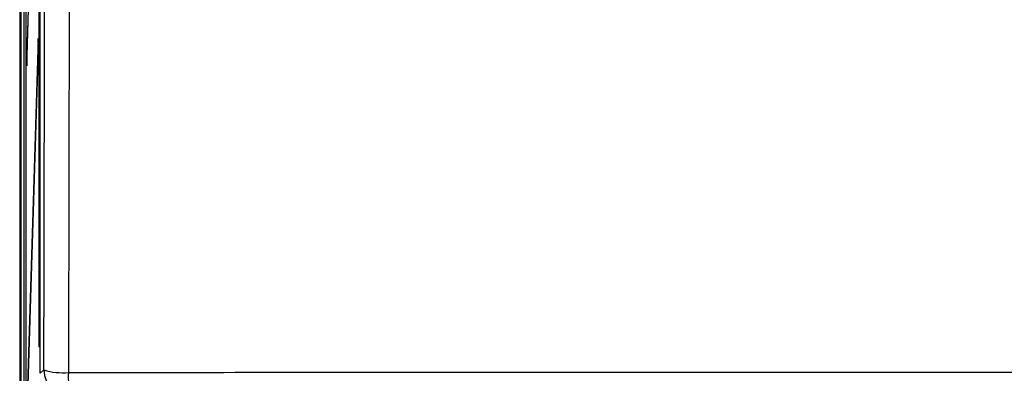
# Paper-space layout 'Blatt3' of a CAD drawing. Header units: millimetres. Extents: x 5 to 418, y 2 to 292.
# Tile 6 of 48: x 67 to 104, y 140 to 153. Entities that reach past the tile are written whole.
import ezdxf

# ---------------------------------------------------------------- set-up
doc = ezdxf.new("R2010")
doc.units = ezdxf.units.MM

psp = doc.layouts.new('Blatt3')

# ---------------------------------------------------------------- linework, layer by layer
at = {"color": 7, "linetype": 'Continuous', "lineweight": 25}
for p, q in [((66.9266, 127.5375), (66.9266, 233.1548)), ((67.0439, 127.6605), (67.0439, 232.9825)), ((67.1053, 227.1548), (67.1053, 133.8215)), ((67.1131, 133.8215), (67.1131, 227.1548)), ((67.6281, 140.1634), (67.6281, 227.1522)), ((67.5877, 226.4881), (67.5877, 141.1548)), ((67.5956, 141.1548), (67.5956, 226.4881)), ((67.5643, 165.9677), (67.1327, 151.9881)), ((67.1366, 151.6129), (67.5681, 165.5925)), ((66.8713, 155.8215), (66.8713, 125.6548)), ((67.5643, 152.6344), (67.1327, 138.6548)), ((67.5681, 152.2591), (67.5643, 152.6344)), ((67.1366, 138.2795), (67.5681, 152.2591)), ((67.1327, 151.9881), (67.1366, 151.6129)), ((67.1477, 151.9729), (67.1327, 151.9881)), ((67.5956, 141.1548), (67.5877, 141.1548)), ((67.6281, 140.1634), (67.7732, 140.2877))]:
    psp.add_line(p, q, dxfattribs=at)
for centre, radius, start, end in [((68.4868, 142.6812), 2.4976, 253.39906, 274.61777), ((68.7734, 140.2881), 1.0002, 180.02228, 269.97454), ((71.4128, 139.9924), 2.7322, 175.81713, 194.94369)]:
    psp.add_arc(centre, radius, start, end, dxfattribs=at)
for points, knots in [([(67.7732, 140.2877), (67.7777, 142.6036), (67.7866, 147.2358), (67.7984, 154.1916), (67.809, 161.1527), (67.8185, 168.1977), (67.8268, 175.3258), (67.8338, 182.537), (67.8396, 189.7519), (67.8423, 194.5641), (67.8437, 196.9702)], [0, 0, 0, 0, 0.1228665, 0.2457424, 0.3686469, 0.4915608, 0.6186443, 0.7457384, 0.872864, 1, 1, 1, 1]), ([(68.7591, 196.8912), (68.7591, 196.8912), (68.7566, 192.0825), (68.7498, 182.4671), (68.7328, 166.7835), (68.7119, 152.6899), (68.694, 143.4117), (68.6879, 140.1917)], [0, 0, 0, 0, 0.0000001, 0.2539862, 0.5079724, 0.8292412, 1, 1, 1, 1]), ([(68.6879, 140.1917), (70.8908, 140.1947), (75.2977, 140.2009), (81.924, 140.2069), (88.5606, 140.2107), (95.5654, 140.212), (101.9239, 140.2106), (107.6324, 140.2074), (112.3316, 140.2034), (117.0291, 140.1983), (120.1572, 140.1939), (121.7214, 140.1917)], [0, 0, 0, 0, 0.124856, 0.2497693, 0.3748552, 0.4999988, 0.6455286, 0.7340953, 0.8226824, 0.9113309, 1, 1, 1, 1])]:
    psp.add_open_spline(points, degree=3, knots=knots, dxfattribs=at)

doc.saveas('drawing.dxf')
